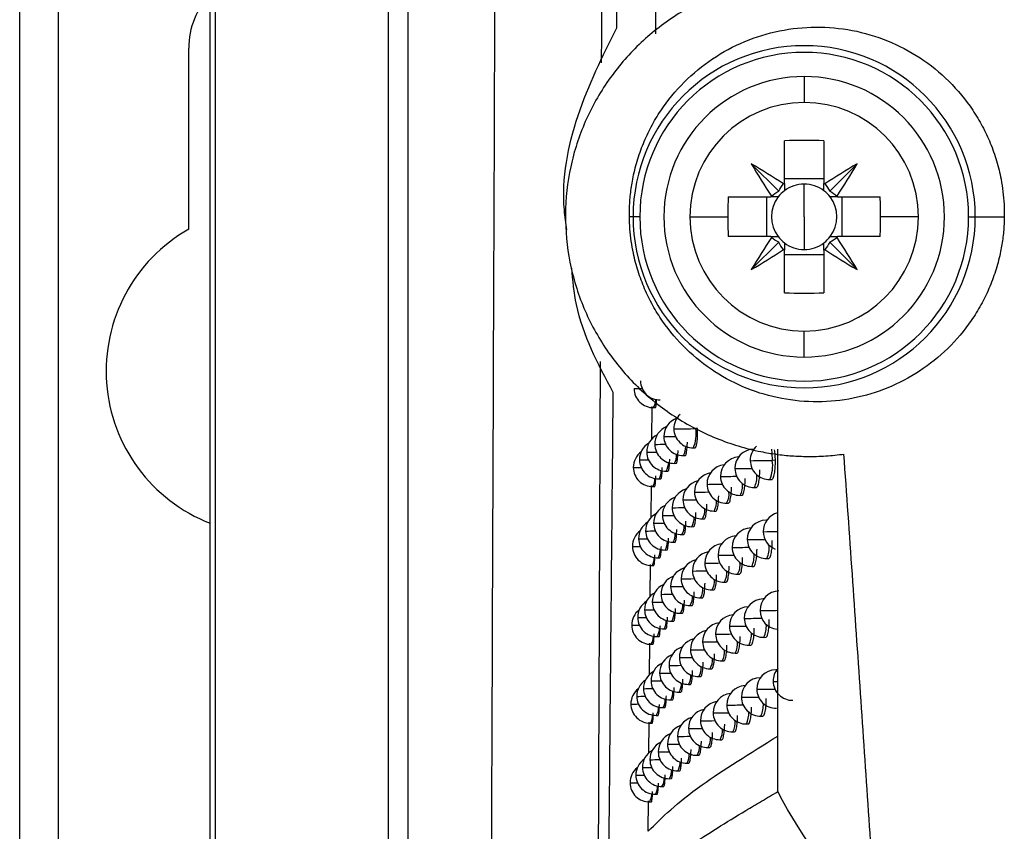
# Model space of a CAD drawing. Header units: millimetres. Extents: x 25 to 1229, y -261 to 1180.
# Tile 87 of 224: x 341 to 367, y 293 to 315. Entities that reach past the tile are written whole.
import ezdxf

# ---------------------------------------------------------------- set-up
doc = ezdxf.new("R2010")
doc.units = ezdxf.units.MM

msp = doc.modelspace()

# ---------------------------------------------------------------- linework, layer by layer
at = {"color": 7, "linetype": 'Continuous', "lineweight": 25}
for p, q in [((340.926, 280.449), (340.926, 640.449)), ((341.926, 640.449), (341.926, 280.449)), ((345.882, 280.406), (345.882, 640.493)), ((346.013, 322.562), (346.013, 280.537)), ((350.522, 285.046), (350.522, 322.347)), ((351.022, 322.347), (351.022, 285.546)), ((357.476, 314.225), (357.482, 314.822)), ((345.326, 309.144), (345.326, 313.849)), ((361.339, 313.115), (361.339, 312.438)), ((360.824, 310.333), (360.824, 311.443)), ((361.854, 311.443), (361.854, 310.333)), ((360.675, 310.13), (359.963, 310.841)), ((362.004, 310.13), (362.715, 310.841)), ((361.854, 310.449), (360.824, 310.449)), ((361.339, 309.465), (361.339, 310.316)), ((359.362, 309.98), (360.472, 309.98)), ((360.356, 309.98), (360.356, 308.95)), ((362.207, 309.98), (363.317, 309.98)), ((362.323, 308.95), (362.323, 309.98)), ((356.888, 309.465), (356.79, 309.465)), ((357.061, 309.465), (356.888, 309.465)), ((358.366, 309.465), (359.352, 309.465)), ((361.339, 309.465), (361.339, 308.614)), ((364.312, 309.465), (363.326, 309.465)), ((365.617, 309.465), (365.791, 309.465)), ((365.791, 309.465), (366.546, 309.465)), ((360.472, 308.95), (359.362, 308.95)), ((360.675, 308.801), (359.963, 308.089)), ((362.004, 308.801), (362.715, 308.089)), ((363.317, 308.95), (362.207, 308.95)), ((360.824, 307.488), (360.824, 308.598)), ((360.824, 308.482), (361.854, 308.482)), ((361.854, 308.598), (361.854, 307.488)), ((361.339, 305.815), (361.339, 306.492)), ((356.914, 304.994), (356.913, 304.994)), ((357.373, 303.681), (357.381, 304.529)), ((357.422, 304.499), (357.467, 304.499)), ((357.951, 303.947), (357.947, 303.947)), ((358.566, 303.955), (358.52, 303.954)), ((358.52, 303.954), (358.52, 303.954)), ((357.691, 303.744), (357.687, 303.744)), ((357.455, 303.542), (357.452, 303.543)), ((358.456, 303.454), (358.504, 303.455)), ((360.032, 303.421), (360.027, 303.421)), ((357.056, 303.14), (357.054, 303.14)), ((357.244, 303.341), (357.241, 303.341)), ((358.196, 303.251), (358.244, 303.252)), ((360.59, 303.128), (360.509, 303.126)), ((360.509, 303.126), (360.509, 303.126)), ((356.893, 302.94), (356.892, 302.94)), ((357.75, 302.847), (357.797, 302.848)), ((357.961, 303.049), (358.008, 303.05)), ((359.546, 302.913), (359.536, 302.913)), ((357.563, 302.646), (357.609, 302.647)), ((359.17, 302.708), (359.162, 302.708)), ((360.444, 302.626), (360.493, 302.627)), ((357.354, 301.636), (357.362, 302.474)), ((357.401, 302.445), (357.446, 302.446)), ((358.819, 302.504), (358.811, 302.504)), ((360.045, 302.421), (360.094, 302.422)), ((358.188, 302.097), (358.183, 302.097)), ((358.491, 302.3), (358.485, 302.3)), ((359.671, 302.216), (359.719, 302.217)), ((357.909, 301.894), (357.904, 301.894)), ((359.32, 302.012), (359.369, 302.013)), ((357.654, 301.691), (357.65, 301.692)), ((358.692, 301.604), (358.741, 301.605)), ((358.994, 301.808), (359.042, 301.809)), ((360.37, 301.574), (360.348, 301.573)), ((357.423, 301.49), (357.42, 301.49)), ((358.413, 301.401), (358.461, 301.402)), ((357.032, 301.088), (357.03, 301.088)), ((357.215, 301.288), (357.213, 301.288)), ((358.159, 301.198), (358.207, 301.199)), ((356.872, 300.887), (356.871, 300.887)), ((357.722, 300.794), (357.768, 300.795)), ((357.928, 300.996), (357.976, 300.997)), ((359.475, 300.86), (359.465, 300.861)), ((357.539, 300.593), (357.585, 300.594)), ((359.105, 300.656), (359.097, 300.656)), ((360.366, 300.574), (360.415, 300.574)), ((357.335, 299.591), (357.342, 300.42)), ((357.38, 300.392), (357.425, 300.393)), ((358.76, 300.452), (358.753, 300.452)), ((359.974, 300.369), (360.023, 300.369)), ((358.141, 300.045), (358.136, 300.045)), ((358.439, 300.248), (358.433, 300.248)), ((359.606, 300.164), (359.655, 300.165)), ((357.867, 299.842), (357.863, 299.842)), ((359.262, 299.96), (359.31, 299.96)), ((357.617, 299.64), (357.613, 299.64)), ((358.645, 299.552), (358.694, 299.553)), ((358.941, 299.756), (358.99, 299.757)), ((360.285, 299.522), (360.271, 299.522)), ((357.39, 299.438), (357.387, 299.438)), ((358.372, 299.349), (358.42, 299.35)), ((357.007, 299.036), (357.006, 299.036)), ((357.187, 299.237), (357.185, 299.237)), ((358.122, 299.147), (358.17, 299.148)), ((359.791, 299.014), (359.78, 299.014)), ((356.851, 298.836), (356.85, 298.836)), ((357.694, 298.743), (357.74, 298.744)), ((357.896, 298.944), (357.943, 298.945)), ((359.404, 298.809), (359.395, 298.809)), ((357.514, 298.541), (357.56, 298.542)), ((359.042, 298.605), (359.034, 298.605)), ((360.289, 298.522), (360.338, 298.523)), ((357.316, 297.547), (357.323, 298.367)), ((357.359, 298.341), (357.404, 298.341)), ((358.702, 298.4), (358.696, 298.401)), ((359.904, 298.317), (359.953, 298.318)), ((358.095, 297.994), (358.09, 297.994)), ((358.387, 298.197), (358.381, 298.197)), ((359.542, 298.113), (359.591, 298.113)), ((357.826, 297.791), (357.822, 297.791)), ((359.204, 297.908), (359.253, 297.909)), ((357.581, 297.589), (357.577, 297.589)), ((358.599, 297.501), (358.647, 297.502)), ((358.89, 297.705), (358.938, 297.706)), ((360.202, 297.472), (360.196, 297.472)), ((360.628, 297.678), (360.597, 297.677)), ((357.358, 297.387), (357.356, 297.387)), ((358.331, 297.298), (358.379, 297.299)), ((356.983, 296.986), (356.982, 296.986)), ((357.159, 297.186), (357.157, 297.186)), ((358.086, 297.096), (358.133, 297.097)), ((359.714, 296.964), (359.705, 296.964)), ((356.83, 296.786), (356.829, 296.786)), ((357.666, 296.692), (357.712, 296.693)), ((357.864, 296.894), (357.911, 296.895)), ((359.335, 296.759), (359.326, 296.759)), ((357.49, 296.491), (357.536, 296.492)), ((358.979, 296.554), (358.971, 296.555)), ((360.213, 296.472), (360.262, 296.473)), ((357.297, 295.504), (357.304, 296.315)), ((357.338, 296.29), (357.383, 296.291)), ((358.646, 296.351), (358.639, 296.351)), ((359.835, 296.267), (359.884, 296.268)), ((358.049, 295.944), (358.044, 295.944)), ((358.336, 296.147), (358.33, 296.147)), ((359.48, 296.063), (359.529, 296.063)), ((357.786, 295.742), (357.781, 295.742)), ((359.148, 295.859), (359.196, 295.859)), ((357.545, 295.54), (357.541, 295.54)), ((358.553, 295.452), (358.601, 295.452)), ((358.839, 295.655), (358.887, 295.656)), ((357.327, 295.338), (357.324, 295.338)), ((358.29, 295.249), (358.338, 295.25)), ((356.96, 294.936), (356.958, 294.936)), ((357.132, 295.137), (357.13, 295.137)), ((358.05, 295.046), (358.098, 295.047)), ((356.81, 294.736), (356.809, 294.736)), ((357.639, 294.643), (357.685, 294.644)), ((357.833, 294.844), (357.88, 294.845)), ((357.467, 294.442), (357.513, 294.442)), ((357.278, 293.475), (357.285, 294.265)), ((357.318, 294.241), (357.363, 294.242))]:
    msp.add_line(p, q, dxfattribs=at)
at = {"color": 7, "linetype": 'Continuous', "lineweight": 25, "flags": 128}
for points in [[(360.027, 303.421), (360.028, 303.421), (360.031, 303.42)], [(360.49, 303.42), (360.5, 303.317), (360.509, 303.126)], [(359.946, 303.118), (359.936, 303.119), (359.936, 303.119)], [(360.348, 301.573), (360.349, 301.573), (360.363, 301.564)], [(359.868, 301.066), (359.857, 301.066), (359.857, 301.066)], [(360.285, 301.272), (360.274, 301.272), (360.274, 301.272)], [(360.271, 299.522), (360.272, 299.522), (360.282, 299.517)], [(360.201, 299.22), (360.189, 299.22), (360.189, 299.22)], [(360.196, 297.472), (360.196, 297.472), (360.201, 297.47)], [(360.597, 297.677), (360.598, 297.677), (360.616, 297.661)], [(360.544, 297.375), (360.532, 297.376), (360.532, 297.376)], [(360.117, 297.169), (360.106, 297.17), (360.106, 297.17)]]:
    msp.add_lwpolyline(points, dxfattribs=at)
at = {"color": 7, "linetype": 'Continuous', "lineweight": 25}
for centre, radius, start, end in [((347.426, 313.849), 2.1, 137.3128, 180), ((361.339, 309.465), 4.452, 0, 180), ((361.339, 309.465), 4.278, 0, 180), ((361.339, 309.465), 3.65, 90, 270), ((361.339, 309.465), 3.65, 270, 90), ((361.339, 309.465), 2.973, 90, 180), ((361.339, 309.465), 2.973, 0, 90), ((361.339, 297.704), 13.748, 87.8532, 92.1468), ((347.151, 289.273), 25.087, 57.0317, 59.2889), ((381.532, 323.653), 25.087, 210.7111, 212.9683), ((375.527, 289.273), 25.087, 120.7111, 122.9683), ((341.147, 323.653), 25.087, 327.0317, 329.2889), ((361.339, 309.465), 1.009, 120.6959, 122.1131), ((361.339, 309.465), 0.851, 90, 127.2411), ((361.339, 309.465), 0.851, 52.7589, 90), ((361.339, 309.465), 1.009, 57.8869, 59.3041), ((361.339, 309.465), 0.851, 127.2411, 142.7589), ((361.339, 309.465), 0.851, 37.2411, 52.7589), ((373.088, 309.466), 13.736, 177.8525, 180.0012), ((361.339, 309.465), 1.009, 147.8869, 149.3041), ((361.339, 309.465), 0.851, 142.7589, 217.2411), ((361.339, 309.465), 0.851, 322.7589, 37.2411), ((361.339, 309.465), 1.009, 30.6959, 32.1131), ((349.59, 309.466), 13.736, 359.9988, 2.1475), ((361.339, 309.465), 4.452, 180, 0), ((361.339, 309.465), 4.278, 180, 0), ((361.339, 309.465), 2.973, 180, 270), ((373.088, 309.465), 13.736, 179.9988, 182.1475), ((361.339, 309.465), 2.973, 270, 0), ((349.59, 309.465), 13.736, 357.8525, 0.0012), ((347.426, 305.449), 4.25, 119.6116, 248.7026), ((381.532, 295.277), 25.087, 147.0317, 149.2889), ((361.339, 309.465), 1.009, 210.6959, 212.1131), ((361.339, 309.465), 0.851, 217.2411, 232.7589), ((361.339, 309.465), 0.851, 232.7589, 270), ((361.339, 309.465), 0.851, 270, 307.2411), ((361.339, 309.465), 0.851, 307.2411, 322.7589), ((361.339, 309.465), 1.009, 327.8869, 329.3041), ((341.147, 295.277), 25.087, 30.7111, 32.9683), ((347.151, 329.658), 25.087, 300.7111, 302.9683), ((361.339, 309.465), 1.009, 237.8869, 239.3041), ((361.339, 309.465), 1.009, 300.6959, 302.1131), ((375.527, 329.658), 25.087, 237.0317, 239.2889), ((361.339, 321.226), 13.748, 267.8532, 272.1468), ((357.579, 305.2), 0.5, 180.6267, 271.0216), ((357.413, 304.998), 0.5, 180.5471, 271.0216), ((356.339, 387.672), 82.681, 270.39904, 270.54347), ((357.104, 304.696), 0.374, 328.1059, 2.1133), ((358.187, 303.751), 0.5, 108.8046, 180.7977), ((358.447, 303.954), 0.5, 132.4681, 180.837), ((357.952, 303.549), 0.5, 112.644, 180.7481), ((358.447, 303.954), 0.5, 180.837, 271.0216), ((356.985, 399.545), 95.604, 270.57936, 270.92025), ((357.622, 303.816), 0.909, 336.5245, 8.7347), ((357.741, 303.347), 0.5, 116.7637, 180.6883), ((358.187, 303.751), 0.5, 180.7977, 271.0216), ((357.17, 361.708), 57.966, 270.51571, 270.8121), ((357.392, 302.945), 0.5, 126.0108, 180.5379), ((357.554, 303.146), 0.5, 121.2053, 180.6182), ((357.952, 303.549), 0.5, 180.7481, 271.0216), ((356.976, 360.017), 56.476, 270.4869, 270.7671), ((357.846, 303.464), 0.41, 328.7337, 3.9543), ((360.036, 302.921), 0.5, 91.0216, 180.8873), ((360.435, 303.126), 0.5, 131.7664, 180.8686), ((357.554, 303.146), 0.5, 180.6182, 271.0216), ((356.516, 374.284), 71.145, 270.43531, 270.61951), ((357.741, 303.347), 0.5, 180.6883, 271.0216), ((356.736, 365.763), 62.424, 270.4657, 270.69746), ((357.621, 303.257), 0.398, 328.5469, 3.3911), ((359.662, 302.716), 0.5, 93.3824, 180.8963), ((360.435, 303.126), 0.5, 180.8686, 271.0216), ((359.353, 370.789), 67.673, 270.5022, 270.97857), ((359.612, 302.988), 0.907, 336.507, 8.7363), ((357.392, 302.945), 0.5, 180.5379, 271.0216), ((356.311, 387.442), 84.504, 270.3946, 270.53349), ((357.24, 302.846), 0.38, 328.2212, 2.4404), ((357.419, 303.051), 0.388, 328.3752, 2.8852), ((359.311, 302.512), 0.5, 96.3167, 180.8954), ((360.036, 302.921), 0.5, 180.8873, 271.0216), ((359.002, 363.096), 60.185, 270.51781, 270.93149), ((357.084, 302.642), 0.373, 328.0873, 2.0609), ((358.683, 302.104), 0.5, 102.5867, 180.8638), ((358.985, 302.308), 0.5, 99.3769, 180.8846), ((359.662, 302.716), 0.5, 180.8963, 271.0216), ((358.604, 363.07), 60.365, 270.53751, 270.92786), ((359.423, 302.711), 0.686, 335.0276, 3.112), ((358.404, 301.901), 0.5, 105.9734, 180.833), ((359.311, 302.512), 0.5, 180.8954, 271.0216), ((358.228, 363.791), 61.291, 270.55196, 270.91469), ((359.25, 302.461), 0.487, 329.7474, 7.318), ((358.15, 301.698), 0.5, 109.5675, 180.7922), ((358.683, 302.104), 0.5, 180.8638, 271.0216), ((357.709, 354.398), 52.304, 270.5251, 270.8992), ((358.985, 302.308), 0.5, 180.8846, 271.0216), ((358.032, 352.903), 50.605, 270.52, 270.933), ((358.607, 302.037), 0.45, 329.3049, 5.7778), ((358.917, 302.249), 0.467, 329.5233, 6.5237), ((357.92, 301.496), 0.5, 113.4035, 180.7414), ((358.404, 301.901), 0.5, 180.833, 271.0216), ((357.407, 356.754), 54.862, 270.5239, 270.8563), ((358.319, 301.827), 0.434, 329.0935, 5.0797), ((357.713, 301.294), 0.5, 117.5191, 180.6805), ((358.15, 301.698), 0.5, 180.7922, 271.0216), ((357.127, 360.215), 58.526, 270.51574, 270.80458), ((358.054, 301.618), 0.42, 328.8887, 4.4321), ((360.357, 301.074), 0.5, 91.0216, 180.8761), ((360.773, 301.279), 0.5, 104.4753, 180.8501), ((357.53, 301.093), 0.5, 121.9544, 180.6096), ((357.92, 301.496), 0.5, 180.7414, 271.0216), ((356.938, 358.6), 57.113, 270.4859, 270.7585), ((357.811, 301.41), 0.407, 328.6945, 3.8348), ((359.965, 300.868), 0.5, 91.0216, 180.8925), ((357.371, 300.892), 0.5, 126.7492, 180.5285), ((357.53, 301.093), 0.5, 180.6096, 271.0216), ((356.486, 373.516), 72.431, 270.43187, 270.60976), ((357.713, 301.294), 0.5, 180.6805, 271.0216), ((356.703, 364.607), 63.321, 270.46348, 270.68819), ((357.59, 301.203), 0.396, 328.5131, 3.2905), ((359.597, 300.664), 0.5, 94.1728, 180.8992), ((360.357, 301.074), 0.5, 180.8761, 271.0216), ((359.339, 361.481), 60.417, 270.50157, 270.92911), ((360.773, 301.279), 0.5, 180.8501, 248.0281), ((359.964, 345.249), 43.979, 270.4184, 270.8924), ((357.371, 300.892), 0.5, 180.5285, 271.0216), ((356.284, 387.314), 86.429, 270.38996, 270.52344), ((357.217, 300.793), 0.379, 328.1982, 2.3747), ((357.392, 300.997), 0.387, 328.3469, 2.8026), ((359.253, 300.459), 0.5, 97.0976, 180.8963), ((359.965, 300.868), 0.5, 180.8925, 271.0216), ((358.925, 360.892), 60.034, 270.5248, 270.93313), ((359.724, 300.87), 0.707, 335.214, 3.7129), ((357.064, 300.589), 0.372, 328.0695, 2.0109), ((358.636, 300.052), 0.5, 103.3543, 180.861), ((358.933, 300.256), 0.5, 100.1502, 180.8835), ((359.597, 300.664), 0.5, 180.8992, 271.0216), ((358.533, 361.025), 60.372, 270.54321, 270.92748), ((359.36, 300.656), 0.678, 334.9518, 2.8736), ((358.363, 299.849), 0.5, 106.7366, 180.8287), ((359.253, 300.459), 0.5, 180.8963, 271.0216), ((358.163, 361.897), 61.448, 270.55636, 270.91253), ((359.191, 300.407), 0.481, 329.6856, 7.0961), ((358.113, 299.647), 0.5, 110.3273, 180.7865), ((358.636, 300.052), 0.5, 180.861, 271.0216), ((357.657, 352.621), 52.578, 270.5273, 270.8937), ((358.933, 300.256), 0.5, 180.8835, 271.0216), ((357.975, 350.997), 50.752, 270.5235, 270.9289), ((358.559, 299.983), 0.446, 329.2523, 5.602), ((358.864, 300.194), 0.462, 329.466, 6.3257), ((357.887, 299.444), 0.5, 114.16, 180.7345), ((358.363, 299.849), 0.5, 180.8287, 271.0216), ((357.361, 355.121), 55.281, 270.5249, 270.8496), ((358.276, 299.774), 0.43, 329.0453, 4.9253), ((357.685, 299.243), 0.5, 118.2713, 180.6726), ((358.113, 299.647), 0.5, 180.7865, 271.0216), ((357.085, 358.758), 59.12, 270.51552, 270.79686), ((358.015, 299.565), 0.417, 328.8454, 4.2978), ((360.28, 299.022), 0.5, 91.0216, 180.883), ((360.689, 299.228), 0.5, 91.0216, 180.8595), ((357.506, 299.041), 0.5, 122.6997, 180.6007), ((357.887, 299.444), 0.5, 180.7345, 271.0216), ((356.902, 357.222), 57.786, 270.48466, 270.7497), ((357.776, 299.357), 0.405, 328.6564, 3.7197), ((359.895, 298.817), 0.5, 91.0216, 180.8971), ((357.35, 298.84), 0.5, 127.483, 180.519), ((357.506, 299.041), 0.5, 180.6007, 271.0216), ((356.456, 372.818), 73.784, 270.42823, 270.59993), ((357.685, 299.243), 0.5, 180.6726, 271.0216), ((356.67, 363.501), 64.266, 270.46105, 270.6788), ((357.56, 299.151), 0.394, 328.4804, 3.1937), ((359.534, 298.613), 0.5, 94.958, 180.9016), ((360.28, 299.022), 0.5, 180.883, 271.0216), ((359.256, 359.154), 60.142, 270.50946, 270.93238), ((360.689, 299.228), 0.5, 180.8595, 263.4139), ((359.696, 359.28), 60.063, 270.48156, 270.91288), ((357.35, 298.84), 0.5, 180.519, 271.0216), ((356.257, 387.294), 88.46, 270.38514, 270.51332), ((357.194, 298.741), 0.378, 328.1761, 2.3117), ((357.366, 298.945), 0.385, 328.3195, 2.7232), ((359.196, 298.408), 0.5, 97.8739, 180.8966), ((359.895, 298.817), 0.5, 180.8971, 271.0216), ((358.848, 358.735), 59.928, 270.53143, 270.93421), ((359.656, 298.816), 0.698, 335.1349, 3.4555), ((357.044, 298.537), 0.371, 328.0525, 1.9632), ((358.59, 298.001), 0.5, 104.1184, 180.8579), ((358.881, 298.205), 0.5, 100.9195, 180.8821), ((359.534, 298.613), 0.5, 180.9016, 271.0216), ((358.463, 359.02), 60.419, 270.54857, 270.92662), ((359.297, 298.602), 0.67, 334.8776, 2.6436), ((358.322, 297.798), 0.5, 107.4967, 180.824), ((359.196, 298.408), 0.5, 180.8966, 271.0216), ((358.1, 360.04), 61.642, 270.56042, 270.90997), ((359.132, 298.353), 0.476, 329.6252, 6.8816), ((358.077, 297.596), 0.5, 111.0841, 180.7805), ((358.59, 298.001), 0.5, 180.8579, 271.0216), ((357.606, 350.873), 52.882, 270.5293, 270.8878), ((358.881, 298.205), 0.5, 180.8821, 271.0216), ((357.919, 349.121), 50.927, 270.5267, 270.9244), ((358.51, 297.931), 0.442, 329.201, 5.432), ((358.81, 298.141), 0.458, 329.4101, 6.1342), ((357.855, 297.394), 0.5, 114.9134, 180.7273), ((358.322, 297.798), 0.5, 180.824, 271.0216), ((357.315, 353.52), 55.732, 270.5257, 270.8426), ((358.232, 297.721), 0.427, 328.9983, 4.7761), ((357.657, 297.192), 0.5, 119.0201, 180.6644), ((358.077, 297.596), 0.5, 180.7805, 271.0216), ((357.044, 357.337), 59.75, 270.51504, 270.78895), ((357.976, 297.513), 0.414, 328.8035, 4.1681), ((360.205, 296.972), 0.5, 91.0216, 180.8893), ((360.606, 297.177), 0.5, 91.0216, 180.8682), ((361.032, 297.383), 0.5, 139.3999, 180.8378), ((357.482, 296.991), 0.5, 123.4412, 180.5918), ((357.855, 297.394), 0.5, 180.7273, 271.0216), ((356.865, 355.882), 58.497, 270.48322, 270.74078), ((357.742, 297.306), 0.403, 328.6196, 3.6087), ((359.826, 296.767), 0.5, 92.9415, 180.9011), ((361.032, 297.383), 0.5, 180.8378, 271.0216), ((360.489, 310.862), 13.487, 270.2338, 270.6749), ((357.329, 296.79), 0.5, 128.2123, 180.5094), ((357.482, 296.991), 0.5, 180.5918, 271.0216), ((356.426, 372.192), 75.208, 270.42438, 270.59001), ((357.657, 297.192), 0.5, 180.6644, 271.0216), ((356.637, 362.444), 65.26, 270.45839, 270.66929), ((357.53, 297.099), 0.393, 328.4488, 3.1006), ((359.471, 296.562), 0.5, 95.7381, 180.9035), ((360.205, 296.972), 0.5, 180.8893, 271.0216), ((359.174, 356.878), 59.917, 270.517, 270.93503), ((360.606, 297.177), 0.5, 180.8682, 271.0216), ((359.597, 357.837), 60.67, 270.49182, 270.92579), ((357.329, 296.79), 0.5, 180.5094, 271.0216), ((356.229, 387.388), 90.604, 270.38014, 270.50314), ((357.171, 296.69), 0.377, 328.155, 2.2516), ((357.339, 296.894), 0.384, 328.2932, 2.647), ((359.139, 296.358), 0.5, 98.6458, 180.8966), ((359.826, 296.767), 0.5, 180.9011, 271.0216), ((358.773, 356.62), 59.864, 270.53772, 270.93475), ((359.588, 296.763), 0.689, 335.0576, 3.2075), ((357.024, 296.486), 0.37, 328.0363, 1.9179), ((358.544, 295.952), 0.5, 104.879, 180.8544), ((358.83, 296.155), 0.5, 101.6851, 180.8802), ((359.471, 296.562), 0.5, 180.9035, 271.0216), ((358.394, 357.054), 60.503, 270.55359, 270.9253), ((359.235, 296.549), 0.663, 334.8051, 2.4215), ((358.281, 295.749), 0.5, 108.2536, 180.8191), ((359.139, 296.358), 0.5, 180.8966, 271.0216), ((358.192, 346.13), 49.782, 270.5225, 270.9487), ((359.074, 296.301), 0.471, 329.5662, 6.6742), ((358.041, 295.546), 0.5, 111.8378, 180.7743), ((358.544, 295.952), 0.5, 180.8544, 271.0216), ((357.556, 349.155), 53.214, 270.531, 270.8817), ((358.83, 296.155), 0.5, 180.8802, 271.0216), ((357.863, 347.274), 51.13, 270.5296, 270.9196), ((358.463, 295.879), 0.438, 329.151, 5.2675), ((358.758, 296.09), 0.454, 329.3555, 5.9488), ((357.824, 295.344), 0.5, 115.6637, 180.72), ((358.281, 295.749), 0.5, 180.8191, 271.0216), ((357.269, 351.952), 56.213, 270.5262, 270.8354), ((358.19, 295.67), 0.424, 328.9526, 4.632), ((357.63, 295.143), 0.5, 119.7656, 180.6561), ((358.041, 295.546), 0.5, 180.7743, 271.0216), ((357.002, 355.954), 60.417, 270.51432, 270.78086), ((357.938, 295.462), 0.412, 328.7627, 4.0429), ((357.458, 294.941), 0.5, 124.1788, 180.5827), ((357.824, 295.344), 0.5, 180.72, 271.0216), ((356.829, 354.582), 59.246, 270.48154, 270.73171), ((357.708, 295.255), 0.401, 328.584, 3.5017), ((357.309, 294.741), 0.5, 128.9368, 180.4997), ((357.458, 294.941), 0.5, 180.5827, 271.0216), ((356.397, 371.641), 76.707, 270.42034, 270.58001), ((357.63, 295.143), 0.5, 180.6561, 271.0216), ((356.605, 361.441), 66.306, 270.45552, 270.65967), ((357.5, 295.049), 0.391, 328.4183, 3.0109), ((357.309, 294.741), 0.5, 180.4997, 271.0216), ((356.202, 387.605), 92.87, 270.37497, 270.49291), ((357.148, 294.64), 0.375, 328.1347, 2.194), ((357.313, 294.844), 0.383, 328.2679, 2.5739), ((357.004, 294.437), 0.37, 328.0208, 1.8747)]:
    msp.add_arc(centre, radius, start, end, dxfattribs=at)
for points in [[(356.461, 314.383), (356.489, 317.253), (356.518, 320.126), (356.548, 323.002)], [(353.185, 287.709), (353.23, 298.679), (353.273, 309.684), (353.312, 320.723)], [(360.675, 310.13), (360.71, 310.197), (360.753, 310.262), (360.803, 310.32)], [(361.876, 310.32), (361.925, 310.262), (361.968, 310.197), (362.004, 310.13)], [(360.485, 310.002), (360.543, 310.051), (360.607, 310.094), (360.675, 310.13)], [(362.004, 310.13), (362.071, 310.094), (362.136, 310.051), (362.194, 310.002)], [(360.675, 308.801), (360.607, 308.836), (360.543, 308.879), (360.485, 308.929)], [(360.803, 308.611), (360.753, 308.669), (360.71, 308.733), (360.675, 308.801)], [(362.004, 308.801), (361.968, 308.733), (361.925, 308.669), (361.876, 308.611)], [(362.194, 308.929), (362.136, 308.879), (362.071, 308.836), (362.004, 308.801)], [(360.651, 294.507), (360.655, 297.477), (360.654, 300.448), (360.65, 303.418)], [(363.217, 290.953), (362.169, 292.079), (361.309, 293.27), (360.651, 294.507)]]:
    msp.add_open_spline(points, degree=3, dxfattribs=at)
for points, knots in [([(356.093, 322.598), (356.087, 320.845), (356.076, 317.801), (356.064, 314.76), (356.059, 313.47)], [0, 0, 0, 0, 0.575855, 1, 1, 1, 1]), ([(361.426, 315.723), (361.345, 315.721), (361.185, 315.718), (360.944, 315.702), (360.705, 315.678), (360.467, 315.644), (360.11, 315.581), (359.641, 315.465), (359.069, 315.265), (358.518, 315.013), (357.817, 314.607), (357.017, 313.976), (356.215, 313.041), (355.607, 311.963), (355.223, 310.775), (355.084, 309.528), (355.203, 308.274), (355.57, 307.07), (356.172, 305.97), (356.975, 305.014), (357.783, 304.368), (358.49, 303.953), (359.046, 303.695), (359.622, 303.492), (360.148, 303.361), (360.615, 303.283), (361.019, 303.239), (361.29, 303.232), (361.425, 303.229)], [0, 0, 0, 0, 0.012438, 0.024855, 0.037268, 0.049691, 0.062142, 0.09338, 0.124595, 0.15586, 0.187032, 0.249629, 0.31188, 0.374521, 0.436748, 0.499383, 0.561844, 0.624304, 0.686993, 0.749407, 0.812052, 0.843382, 0.874743, 0.905934, 0.937226, 0.95814, 0.979039, 1, 1, 1, 1]), ([(355.165, 309.122), (355.139, 309.295), (354.993, 310.287), (355.352, 312.147), (356.091, 313.638), (356.461, 314.383)], [0, 0, 0, 0, 0.095463, 0.54763, 1, 1, 1, 1]), ([(356.79, 309.465), (356.79, 309.531), (356.79, 309.661), (356.8, 309.857), (356.817, 310.052), (356.843, 310.247), (356.892, 310.536), (356.985, 310.915), (357.147, 311.373), (357.353, 311.813), (357.684, 312.367), (358.196, 312.991), (358.938, 313.6), (359.78, 314.052), (360.692, 314.332), (361.64, 314.431), (362.593, 314.345), (363.514, 314.074), (364.37, 313.626), (365.126, 313.013), (365.646, 312.385), (365.981, 311.826), (366.189, 311.383), (366.353, 310.921), (366.456, 310.496), (366.514, 310.118), (366.544, 309.792), (366.545, 309.574), (366.546, 309.465)], [0, 0, 0, 0, 0.01254, 0.025059, 0.037577, 0.050117, 0.062699, 0.093867, 0.12514, 0.156388, 0.187758, 0.250348, 0.312671, 0.375314, 0.437608, 0.500176, 0.562563, 0.624976, 0.687509, 0.749765, 0.812384, 0.843574, 0.874726, 0.906056, 0.937384, 0.95826, 0.979098, 1, 1, 1, 1]), ([(360.824, 310.333), (360.824, 310.3), (360.824, 310.238), (360.824, 310.173), (360.824, 310.143)], [0, 0, 0, 0, 0.530681, 1, 1, 1, 1]), ([(361.854, 310.143), (361.854, 310.173), (361.854, 310.238), (361.854, 310.3), (361.854, 310.333)], [0, 0, 0, 0, 0.469319, 1, 1, 1, 1]), ([(360.662, 309.98), (360.631, 309.98), (360.566, 309.98), (360.504, 309.98), (360.472, 309.98)], [0, 0, 0, 0, 0.469319, 1, 1, 1, 1]), ([(362.207, 309.98), (362.174, 309.98), (362.112, 309.98), (362.047, 309.98), (362.017, 309.98)], [0, 0, 0, 0, 0.530681, 1, 1, 1, 1]), ([(366.546, 309.465), (366.544, 309.401), (366.541, 309.273), (366.527, 309.081), (366.506, 308.89), (366.477, 308.7), (366.422, 308.417), (366.323, 308.044), (366.154, 307.595), (365.944, 307.165), (365.609, 306.625), (365.097, 306.017), (364.357, 305.424), (363.522, 304.985), (362.622, 304.715), (361.686, 304.62), (360.75, 304.706), (359.842, 304.97), (358.999, 305.405), (358.251, 305.999), (357.732, 306.61), (357.393, 307.155), (357.18, 307.589), (357.01, 308.043), (356.901, 308.46), (356.836, 308.829), (356.799, 309.146), (356.793, 309.359), (356.79, 309.465)], [0, 0, 0, 0, 0.012495, 0.024969, 0.037442, 0.049936, 0.062469, 0.093795, 0.125211, 0.156374, 0.187639, 0.250231, 0.312765, 0.37515, 0.437788, 0.500057, 0.562705, 0.624956, 0.687552, 0.749895, 0.812368, 0.843723, 0.875021, 0.90648, 0.937921, 0.958621, 0.979282, 1, 1, 1, 1]), ([(360.472, 308.95), (360.504, 308.95), (360.566, 308.95), (360.631, 308.95), (360.662, 308.95)], [0, 0, 0, 0, 0.530681, 1, 1, 1, 1]), ([(360.824, 308.788), (360.824, 308.757), (360.824, 308.692), (360.824, 308.63), (360.824, 308.598)], [0, 0, 0, 0, 0.469319, 1, 1, 1, 1]), ([(361.854, 308.598), (361.854, 308.63), (361.854, 308.692), (361.854, 308.757), (361.854, 308.788)], [0, 0, 0, 0, 0.530681, 1, 1, 1, 1]), ([(362.017, 308.95), (362.047, 308.95), (362.112, 308.95), (362.174, 308.95), (362.207, 308.95)], [0, 0, 0, 0, 0.469319, 1, 1, 1, 1]), ([(356.37, 304.892), (355.973, 305.636), (355.423, 306.666), (355.32, 307.81), (355.291, 308.128)], [0, 0, 0, 0, 0.72206, 1, 1, 1, 1]), ([(356.029, 305.702), (356.026, 304.911), (356.02, 303.322), (356.011, 300.93), (355.997, 297.536), (355.984, 294.224), (355.972, 291.288), (355.966, 289.82), (355.962, 288.908), (355.959, 288.263), (355.958, 287.941), (355.957, 287.78)], [0, 0, 0, 0, 0.1321925, 0.2655228, 0.3999915, 0.6999953, 0.8199971, 0.8919982, 0.9459991, 0.9729995, 1, 1, 1, 1]), ([(356.217, 287.896), (356.217, 287.932), (356.217, 287.988), (356.218, 288.061), (356.218, 288.114), (356.219, 288.234), (356.222, 288.515), (356.227, 289.133), (356.238, 290.37), (356.26, 292.845), (356.292, 296.391), (356.33, 300.642), (356.357, 303.48), (356.37, 304.892)], [0, 0, 0, 0, 0.00625, 0.010001, 0.012813, 0.015626, 0.031252, 0.062504, 0.125008, 0.250015, 0.500021, 0.751261, 1, 1, 1, 1]), ([(357.467, 304.499), (357.47, 304.502), (357.476, 304.507), (357.485, 304.544), (357.491, 304.601), (357.496, 304.658), (357.498, 304.704), (357.498, 304.72)], [0, 0, 0, 0, 0.234215, 0.461965, 0.679856, 0.887896, 1, 1, 1, 1]), ([(358.504, 303.455), (358.512, 303.463), (358.53, 303.477), (358.552, 303.591), (358.566, 303.756), (358.566, 303.889), (358.566, 303.955)], [0, 0, 0, 0, 0.24538, 0.4947843, 0.7463238, 1, 1, 1, 1]), ([(358.008, 303.05), (358.013, 303.053), (358.021, 303.057), (358.032, 303.094), (358.042, 303.148), (358.052, 303.236), (358.056, 303.323), (358.058, 303.38)], [0, 0, 0, 0, 0.180992, 0.358035, 0.528614, 0.692728, 1, 1, 1, 1]), ([(358.244, 303.252), (358.248, 303.255), (358.257, 303.259), (358.27, 303.294), (358.28, 303.346), (358.291, 303.434), (358.299, 303.523), (358.299, 303.593), (358.299, 303.601)], [0, 0, 0, 0, 0.170056, 0.337851, 0.500979, 0.659441, 0.960992, 1, 1, 1, 1]), ([(360.59, 303.128), (360.588, 303.177), (360.585, 303.275), (360.573, 303.359), (360.567, 303.4)], [0, 0, 0, 0, 0.505877, 1, 1, 1, 1]), ([(357.797, 302.848), (357.801, 302.851), (357.808, 302.855), (357.819, 302.893), (357.827, 302.948), (357.836, 303.031), (357.839, 303.111), (357.84, 303.161)], [0, 0, 0, 0, 0.190007, 0.375194, 0.55291, 0.723157, 1, 1, 1, 1]), ([(360.493, 302.627), (360.502, 302.63), (360.518, 302.636), (360.54, 302.681), (360.558, 302.743), (360.575, 302.839), (360.589, 302.969), (360.59, 303.078), (360.59, 303.128)], [0, 0, 0, 0, 0.15945, 0.310462, 0.451238, 0.581772, 0.811168, 1, 1, 1, 1]), ([(361.425, 303.229), (361.505, 303.229), (361.663, 303.229), (361.901, 303.241), (362.138, 303.26), (362.295, 303.28), (362.373, 303.29)], [0, 0, 0, 0, 0.250189, 0.50004, 0.74987, 1, 1, 1, 1]), ([(363.217, 290.953), (363.15, 291.966), (363.015, 294.003), (362.806, 297.073), (362.592, 300.172), (362.447, 302.248), (362.373, 303.29)], [0, 0, 0, 0, 0.246358, 0.495235, 0.746495, 1, 1, 1, 1]), ([(357.609, 302.647), (357.613, 302.649), (357.619, 302.654), (357.629, 302.692), (357.636, 302.747), (357.644, 302.826), (357.646, 302.899), (357.647, 302.941)], [0, 0, 0, 0, 0.198366, 0.391367, 0.57619, 0.752839, 1, 1, 1, 1]), ([(360.094, 302.422), (360.102, 302.425), (360.118, 302.431), (360.139, 302.476), (360.156, 302.539), (360.172, 302.635), (360.183, 302.75), (360.184, 302.843), (360.184, 302.877)], [0, 0, 0, 0, 0.170447, 0.331656, 0.481687, 0.620532, 0.863656, 1, 1, 1, 1]), ([(357.446, 302.446), (357.449, 302.448), (357.455, 302.453), (357.463, 302.491), (357.47, 302.547), (357.475, 302.62), (357.477, 302.686), (357.478, 302.722)], [0, 0, 0, 0, 0.206732, 0.407715, 0.599944, 0.783429, 1, 1, 1, 1]), ([(359.719, 302.217), (359.727, 302.22), (359.742, 302.227), (359.762, 302.273), (359.777, 302.336), (359.792, 302.433), (359.802, 302.541), (359.803, 302.627), (359.803, 302.653)], [0, 0, 0, 0, 0.177087, 0.344086, 0.49898, 0.64176, 0.889947, 1, 1, 1, 1]), ([(359.369, 302.013), (359.376, 302.016), (359.391, 302.023), (359.409, 302.071), (359.424, 302.137), (359.438, 302.235), (359.446, 302.336), (359.446, 302.412), (359.446, 302.43)], [0, 0, 0, 0, 0.187093, 0.362336, 0.523635, 0.670977, 0.922749, 1, 1, 1, 1]), ([(359.042, 301.809), (359.05, 301.813), (359.065, 301.821), (359.083, 301.878), (359.097, 301.952), (359.108, 302.055), (359.114, 302.143), (359.114, 302.203), (359.114, 302.208)], [0, 0, 0, 0, 0.211646, 0.405594, 0.579661, 0.733813, 0.981383, 1, 1, 1, 1]), ([(358.741, 301.612), (358.748, 301.614), (358.761, 301.616), (358.776, 301.666), (358.788, 301.725), (358.797, 301.802), (358.804, 301.89), (358.805, 301.955), (358.806, 301.986)], [0, 0, 0, 0, 0.226753, 0.380455, 0.536376, 0.694516, 0.854873, 1, 1, 1, 1]), ([(358.461, 301.402), (358.466, 301.404), (358.475, 301.408), (358.492, 301.449), (358.509, 301.544), (358.52, 301.668), (358.521, 301.749), (358.521, 301.766)], [0, 0, 0, 0, 0.155268, 0.311522, 0.618476, 0.920121, 1, 1, 1, 1]), ([(357.976, 300.997), (357.98, 301), (357.988, 301.004), (357.999, 301.041), (358.009, 301.095), (358.018, 301.183), (358.022, 301.269), (358.024, 301.324)], [0, 0, 0, 0, 0.182995, 0.361787, 0.53384, 0.699152, 1, 1, 1, 1]), ([(358.207, 301.2), (358.211, 301.202), (358.22, 301.206), (358.232, 301.242), (358.243, 301.294), (358.253, 301.383), (358.26, 301.47), (358.261, 301.538), (358.261, 301.544)], [0, 0, 0, 0, 0.1729168, 0.3430431, 0.5079533, 0.6676472, 0.9700187, 1, 1, 1, 1]), ([(357.768, 300.795), (357.772, 300.798), (357.779, 300.803), (357.79, 300.84), (357.798, 300.895), (357.806, 300.978), (357.809, 301.056), (357.811, 301.105)], [0, 0, 0, 0, 0.191651, 0.378329, 0.557359, 0.728742, 1, 1, 1, 1]), ([(360.415, 300.575), (360.423, 300.578), (360.44, 300.584), (360.461, 300.629), (360.479, 300.691), (360.496, 300.786), (360.508, 300.906), (360.509, 301.004), (360.509, 301.042)], [0, 0, 0, 0, 0.166607, 0.324369, 0.4714, 0.607694, 0.847078, 1, 1, 1, 1]), ([(357.585, 300.594), (357.588, 300.596), (357.595, 300.601), (357.604, 300.639), (357.611, 300.695), (357.618, 300.772), (357.62, 300.844), (357.622, 300.886)], [0, 0, 0, 0, 0.199836, 0.394201, 0.580258, 0.75801, 1, 1, 1, 1]), ([(360.023, 300.37), (360.031, 300.373), (360.046, 300.379), (360.067, 300.424), (360.083, 300.487), (360.099, 300.583), (360.11, 300.696), (360.111, 300.787), (360.111, 300.819)], [0, 0, 0, 0, 0.172043, 0.334692, 0.485981, 0.625903, 0.870631, 1, 1, 1, 1]), ([(357.425, 300.393), (357.428, 300.396), (357.433, 300.4), (357.441, 300.438), (357.448, 300.494), (357.454, 300.567), (357.455, 300.632), (357.456, 300.667)], [0, 0, 0, 0, 0.208096, 0.410366, 0.603778, 0.788342, 1, 1, 1, 1]), ([(359.655, 300.165), (359.662, 300.168), (359.677, 300.174), (359.696, 300.221), (359.712, 300.285), (359.727, 300.381), (359.736, 300.488), (359.737, 300.572), (359.737, 300.596)], [0, 0, 0, 0, 0.179124, 0.347875, 0.504216, 0.648135, 0.897675, 1, 1, 1, 1]), ([(359.31, 299.961), (359.318, 299.964), (359.332, 299.971), (359.351, 300.02), (359.365, 300.087), (359.378, 300.185), (359.386, 300.284), (359.387, 300.358), (359.387, 300.373)], [0, 0, 0, 0, 0.190547, 0.368553, 0.531906, 0.680587, 0.932902, 1, 1, 1, 1]), ([(358.99, 299.757), (358.998, 299.761), (359.013, 299.77), (359.032, 299.833), (359.045, 299.913), (359.056, 300.016), (359.059, 300.101), (359.061, 300.151)], [0, 0, 0, 0, 0.22628, 0.431008, 0.611965, 0.769103, 1, 1, 1, 1]), ([(358.694, 299.555), (358.695, 299.554), (358.702, 299.551), (358.713, 299.567), (358.73, 299.612), (358.745, 299.702), (358.755, 299.821), (358.757, 299.9), (358.758, 299.93)], [0, 0, 0, 0, 0.030221, 0.196062, 0.350913, 0.62647, 0.85844, 1, 1, 1, 1]), ([(358.42, 299.35), (358.424, 299.352), (358.433, 299.356), (358.45, 299.399), (358.467, 299.496), (358.477, 299.618), (358.478, 299.696), (358.478, 299.71)], [0, 0, 0, 0, 0.161015, 0.32166, 0.633219, 0.934046, 1, 1, 1, 1]), ([(357.943, 298.946), (357.947, 298.948), (357.955, 298.953), (357.966, 298.99), (357.976, 299.044), (357.985, 299.131), (357.989, 299.215), (357.991, 299.269)], [0, 0, 0, 0, 0.18489, 0.365354, 0.53883, 0.705319, 1, 1, 1, 1]), ([(358.17, 299.148), (358.174, 299.15), (358.183, 299.155), (358.195, 299.19), (358.205, 299.243), (358.216, 299.332), (358.222, 299.418), (358.223, 299.484), (358.223, 299.489)], [0, 0, 0, 0, 0.1754519, 0.3476761, 0.5142266, 0.6751031, 0.9784704, 1, 1, 1, 1]), ([(357.74, 298.744), (357.744, 298.746), (357.751, 298.751), (357.761, 298.789), (357.769, 298.844), (357.777, 298.926), (357.78, 299.003), (357.782, 299.05)], [0, 0, 0, 0, 0.193245, 0.381378, 0.561697, 0.734206, 1, 1, 1, 1]), ([(357.56, 298.542), (357.564, 298.545), (357.57, 298.55), (357.579, 298.588), (357.586, 298.643), (357.593, 298.72), (357.595, 298.791), (357.596, 298.831)], [0, 0, 0, 0, 0.201276, 0.396985, 0.58426, 0.763108, 1, 1, 1, 1]), ([(359.953, 298.318), (359.961, 298.321), (359.976, 298.327), (359.996, 298.373), (360.012, 298.436), (360.028, 298.532), (360.038, 298.644), (360.039, 298.733), (360.039, 298.762)], [0, 0, 0, 0, 0.1737106, 0.3378467, 0.4904225, 0.6314293, 0.8777131, 1, 1, 1, 1]), ([(360.338, 298.523), (360.346, 298.526), (360.362, 298.532), (360.384, 298.577), (360.401, 298.64), (360.417, 298.735), (360.43, 298.853), (360.43, 298.949), (360.43, 298.985)], [0, 0, 0, 0, 0.1680433, 0.3271305, 0.47535, 0.6126952, 0.853765, 1, 1, 1, 1]), ([(357.404, 298.341), (357.407, 298.344), (357.412, 298.349), (357.42, 298.387), (357.427, 298.443), (357.432, 298.514), (357.434, 298.579), (357.435, 298.612)], [0, 0, 0, 0, 0.209441, 0.412982, 0.607565, 0.793199, 1, 1, 1, 1]), ([(359.591, 298.114), (359.599, 298.117), (359.613, 298.123), (359.632, 298.17), (359.648, 298.234), (359.662, 298.331), (359.671, 298.436), (359.671, 298.518), (359.672, 298.54)], [0, 0, 0, 0, 0.181347, 0.351983, 0.509848, 0.65493, 0.905708, 1, 1, 1, 1]), ([(359.253, 297.91), (359.26, 297.913), (359.275, 297.92), (359.293, 297.97), (359.307, 298.038), (359.32, 298.138), (359.327, 298.234), (359.328, 298.305), (359.328, 298.317)], [0, 0, 0, 0, 0.194795, 0.376133, 0.541878, 0.692009, 0.944406, 1, 1, 1, 1]), ([(358.938, 297.706), (358.947, 297.712), (358.964, 297.723), (358.983, 297.799), (358.996, 297.892), (359.004, 297.991), (359.006, 298.061), (359.007, 298.096)], [0, 0, 0, 0, 0.256671, 0.483486, 0.67816, 0.8406, 1, 1, 1, 1]), ([(358.647, 297.502), (358.653, 297.506), (358.667, 297.513), (358.684, 297.574), (358.697, 297.659), (358.705, 297.752), (358.71, 297.828), (358.71, 297.872), (358.71, 297.875)], [0, 0, 0, 0, 0.196068, 0.46156, 0.620174, 0.795673, 0.988036, 1, 1, 1, 1]), ([(358.379, 297.299), (358.383, 297.302), (358.392, 297.306), (358.405, 297.34), (358.416, 297.39), (358.427, 297.478), (358.435, 297.569), (358.436, 297.643), (358.436, 297.655)], [0, 0, 0, 0, 0.165213, 0.329069, 0.489201, 0.645608, 0.945866, 1, 1, 1, 1]), ([(357.911, 296.895), (357.915, 296.897), (357.923, 296.902), (357.934, 296.939), (357.943, 296.994), (357.953, 297.08), (357.956, 297.163), (357.958, 297.215)], [0, 0, 0, 0, 0.186696, 0.368766, 0.543625, 0.711272, 1, 1, 1, 1]), ([(358.133, 297.097), (358.138, 297.099), (358.146, 297.104), (358.158, 297.14), (358.168, 297.193), (358.178, 297.283), (358.185, 297.367), (358.185, 297.432), (358.185, 297.434)], [0, 0, 0, 0, 0.17774, 0.351885, 0.519967, 0.681988, 0.98648, 1, 1, 1, 1]), ([(357.712, 296.693), (357.716, 296.696), (357.723, 296.7), (357.733, 296.738), (357.741, 296.794), (357.749, 296.874), (357.751, 296.951), (357.753, 296.996)], [0, 0, 0, 0, 0.194796, 0.384351, 0.565938, 0.739561, 1, 1, 1, 1]), ([(357.536, 296.492), (357.54, 296.494), (357.546, 296.499), (357.555, 296.537), (357.562, 296.593), (357.568, 296.669), (357.57, 296.738), (357.571, 296.778)], [0, 0, 0, 0, 0.202691, 0.399722, 0.588202, 0.768136, 1, 1, 1, 1]), ([(359.884, 296.268), (359.892, 296.271), (359.907, 296.277), (359.926, 296.323), (359.942, 296.386), (359.957, 296.482), (359.968, 296.592), (359.968, 296.679), (359.968, 296.707)], [0, 0, 0, 0, 0.175465, 0.34115, 0.495048, 0.637149, 0.884932, 1, 1, 1, 1]), ([(360.262, 296.473), (360.27, 296.476), (360.286, 296.482), (360.307, 296.527), (360.324, 296.59), (360.34, 296.685), (360.352, 296.801), (360.353, 296.895), (360.353, 296.93)], [0, 0, 0, 0, 0.1695201, 0.3299591, 0.4793824, 0.6177827, 0.8605084, 1, 1, 1, 1]), ([(357.383, 296.291), (357.386, 296.294), (357.392, 296.298), (357.399, 296.336), (357.405, 296.392), (357.411, 296.463), (357.412, 296.527), (357.413, 296.559)], [0, 0, 0, 0, 0.210766, 0.415565, 0.611307, 0.798004, 1, 1, 1, 1]), ([(359.529, 296.064), (359.536, 296.067), (359.55, 296.073), (359.569, 296.121), (359.584, 296.186), (359.598, 296.283), (359.607, 296.386), (359.607, 296.465), (359.607, 296.485)], [0, 0, 0, 0, 0.183821, 0.356519, 0.516013, 0.66229, 0.914155, 1, 1, 1, 1]), ([(359.196, 295.86), (359.204, 295.863), (359.218, 295.87), (359.236, 295.923), (359.25, 295.993), (359.263, 296.093), (359.27, 296.187), (359.27, 296.253), (359.27, 296.263)], [0, 0, 0, 0, 0.200328, 0.385915, 0.554602, 0.706365, 0.958104, 1, 1, 1, 1]), ([(357.278, 293.475), (357.645, 293.841), (358.303, 294.495), (359.932, 295.507), (360.652, 295.954)], [0, 0, 0, 0, 0.558296, 1, 1, 1, 1]), ([(358.887, 295.656), (358.897, 295.663), (358.916, 295.678), (358.939, 295.795), (358.952, 295.925), (358.953, 296.016), (358.954, 296.043)], [0, 0, 0, 0, 0.291846, 0.585631, 0.879417, 1, 1, 1, 1]), ([(358.601, 295.453), (358.61, 295.46), (358.628, 295.474), (358.649, 295.586), (358.661, 295.713), (358.663, 295.799), (358.663, 295.821)], [0, 0, 0, 0, 0.289936, 0.588514, 0.893456, 1, 1, 1, 1]), ([(358.338, 295.25), (358.343, 295.252), (358.352, 295.256), (358.364, 295.291), (358.375, 295.343), (358.386, 295.431), (358.394, 295.52), (358.394, 295.592), (358.394, 295.601)], [0, 0, 0, 0, 0.168842, 0.335576, 0.497813, 0.655554, 0.956174, 1, 1, 1, 1]), ([(357.88, 294.845), (357.884, 294.848), (357.892, 294.853), (357.902, 294.89), (357.911, 294.945), (357.92, 295.03), (357.923, 295.111), (357.925, 295.162)], [0, 0, 0, 0, 0.188427, 0.372047, 0.548252, 0.717043, 1, 1, 1, 1]), ([(358.098, 295.047), (358.102, 295.05), (358.11, 295.054), (358.122, 295.091), (358.132, 295.145), (358.142, 295.235), (358.148, 295.317), (358.149, 295.38), (358.149, 295.381)], [0, 0, 0, 0, 0.179836, 0.355763, 0.525293, 0.688426, 0.99414, 1, 1, 1, 1]), ([(357.685, 294.644), (357.688, 294.646), (357.695, 294.651), (357.705, 294.689), (357.713, 294.744), (357.721, 294.824), (357.723, 294.899), (357.725, 294.944)], [0, 0, 0, 0, 0.196309, 0.387256, 0.570092, 0.744819, 1, 1, 1, 1]), ([(357.513, 294.443), (357.516, 294.445), (357.522, 294.45), (357.53, 294.488), (357.538, 294.544), (357.544, 294.619), (357.546, 294.687), (357.547, 294.726)], [0, 0, 0, 0, 0.204081, 0.402416, 0.592087, 0.7731, 1, 1, 1, 1]), ([(356.257, 291.419), (356.296, 291.463), (356.337, 291.509), (356.427, 291.602), (356.475, 291.65), (356.63, 291.797), (356.746, 291.901), (357.136, 292.227), (357.449, 292.465), (358.181, 292.982), (358.601, 293.26), (359.31, 293.706), (359.559, 293.86), (359.953, 294.097), (360.088, 294.177), (360.365, 294.34), (360.506, 294.423), (360.651, 294.507)], [0, 0, 0, 0, 0.0625, 0.0625, 0.125, 0.125, 0.25, 0.25, 0.5, 0.5, 0.75, 0.75, 0.875, 0.875, 0.9375, 0.9375, 1, 1, 1, 1]), ([(357.363, 294.242), (357.366, 294.244), (357.371, 294.249), (357.378, 294.287), (357.385, 294.343), (357.39, 294.413), (357.391, 294.476), (357.392, 294.507)], [0, 0, 0, 0, 0.212074, 0.418115, 0.615006, 0.802759, 1, 1, 1, 1])]:
    msp.add_open_spline(points, degree=3, knots=knots, dxfattribs=at)

doc.saveas('drawing.dxf')
